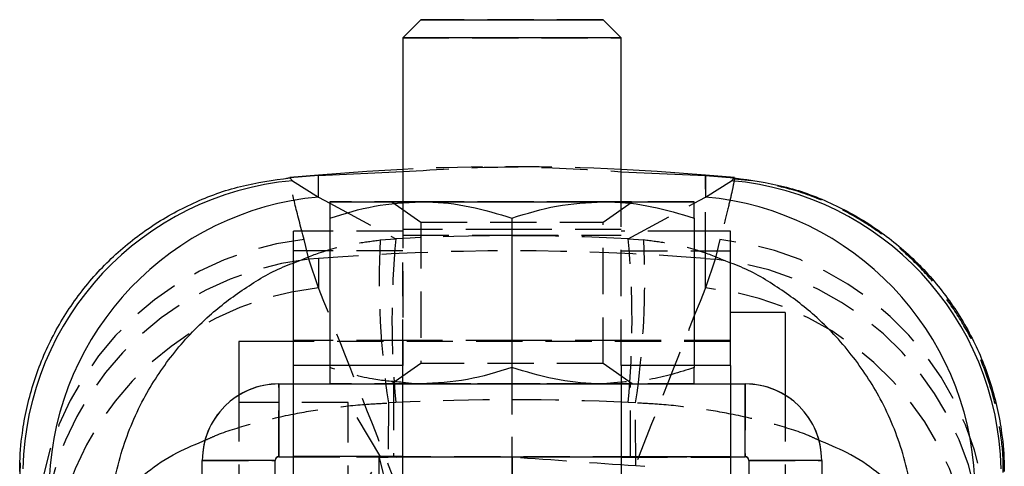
# Model space of a CAD drawing. Extents: x 41 to 411, y 12 to 288.
# Tile 18 of 24: x 253 to 280, y 264 to 276. Entities that reach past the tile are written whole.
import ezdxf

# ---------------------------------------------------------------- set-up
doc = ezdxf.new("R2010")
doc.units = 0
doc.linetypes.add('HIDDEN', pattern=[1.905, 1.27, -0.635])
doc.layers.get('0').update_dxf_attribs({"linetype": 'CONTINUOUS'})

msp = doc.modelspace()

# ---------------------------------------------------------------- linework, layer by layer
at = {"color": 7, "linetype": 'CONTINUOUS'}
for p, q in [((264.404568, 276.016051), (263.904568, 275.516052)), ((269.904568, 275.516052), (269.404568, 276.016051)), ((263.904568, 275.516052), (263.904568, 271.016859)), ((269.904568, 271.016859), (269.904568, 275.516052)), ((260.804426, 271.673615), (260.802401, 271.673438)), ((260.802401, 271.673438), (260.875371, 271.595534)), ((261.596784, 271.74848), (260.804129, 271.679132)), ((261.596784, 271.742909), (260.804426, 271.673615)), ((261.596784, 271.742909), (263.904568, 271.844013)), ((261.596784, 271.145244), (261.596784, 271.742909)), ((269.904568, 271.843244), (272.212353, 271.742909)), ((273.007345, 271.678927), (272.212353, 271.74848)), ((272.212353, 271.742909), (272.212353, 271.145244)), ((272.212353, 271.742909), (273.00471, 271.673615)), ((272.933765, 271.595534), (273.006736, 271.673438)), ((273.006736, 271.673438), (273.00471, 271.673615)), ((260.875371, 271.595534), (261.596784, 271.145244)), ((272.212353, 271.145244), (272.933765, 271.595534)), ((261.904568, 270.570051), (261.904568, 266.518372)), ((266.904568, 270.570634), (266.904568, 266.463798)), ((271.904568, 270.570051), (271.904568, 266.518372)), ((261.904568, 270.20585), (260.904568, 270.20585)), ((260.904568, 269.67034), (260.904568, 270.20585)), ((272.904568, 270.20585), (271.904568, 270.20585)), ((272.904568, 269.67034), (272.904568, 270.20585)), ((260.904568, 266.518372), (260.904568, 269.67034)), ((272.904568, 266.518372), (272.904568, 269.67034)), ((274.404568, 267.974599), (272.904568, 267.974599)), ((274.404568, 267.974599), (274.404568, 265.706519)), ((260.904568, 267.180849), (259.404569, 267.180849)), ((259.404569, 267.180849), (259.404569, 265.706519)), ((263.904568, 266.518372), (260.904568, 266.518372)), ((260.904568, 264.018875), (260.904568, 266.518372)), ((263.904568, 264.018875), (263.904568, 266.518372)), ((272.904568, 266.518372), (269.904568, 266.518372)), ((269.904568, 266.518372), (269.904568, 264.018875)), ((272.904568, 266.518372), (272.904568, 264.018875)), ((260.504569, 266.017665), (260.504569, 264.017665)), ((260.504569, 266.017665), (260.904568, 266.017665)), ((263.904568, 266.017665), (269.904568, 266.017665)), ((269.904568, 266.064928), (269.404568, 266.016925)), ((272.904568, 266.017665), (273.304568, 266.017665)), ((273.304568, 264.017665), (273.304568, 266.017665)), ((260.404568, 263.917665), (258.404568, 263.917665)), ((258.404568, 262.017665), (258.404568, 263.917665)), ((260.404568, 262.017665), (260.404568, 263.917665)), ((260.504569, 264.017665), (260.504569, 264.014439)), ((260.504569, 264.017665), (260.904568, 264.017665)), ((260.504569, 264.014439), (260.904568, 264.014439)), ((263.904568, 264.018875), (260.904568, 264.018875)), ((260.904568, 250.818875), (260.904568, 264.018875)), ((263.904568, 250.818875), (263.904568, 264.018875)), ((263.904568, 264.017665), (269.904568, 264.017665)), ((269.904568, 264.018875), (272.904568, 264.018875)), ((269.904568, 264.018875), (269.904568, 250.818875)), ((272.904568, 264.018875), (272.904568, 250.818875)), ((272.904568, 264.017665), (273.304568, 264.017665)), ((272.904568, 264.014439), (273.304568, 264.014439)), ((273.304568, 264.017665), (273.304568, 264.014439)), ((275.404569, 263.917665), (273.404569, 263.917665)), ((273.404569, 263.917665), (273.404569, 262.017665)), ((275.404569, 263.917665), (275.404569, 262.017665))]:
    msp.add_line(p, q, dxfattribs=at)
at = {"color": 7, "linetype": 'HIDDEN'}
for p, q in [((260.80413, 271.669994), (260.713152, 271.65787)), ((272.212353, 269.457994), (272.212353, 271.74848)), ((273.484413, 271.59012), (273.002938, 271.638858)), ((273.005143, 271.671737), (273.005922, 271.668356)), ((273.005922, 271.668356), (273.006284, 271.66679)), ((261.904568, 270.979207), (263.715493, 270.002298)), ((263.608861, 271.016052), (264.404568, 270.45889)), ((263.904568, 271.016859), (263.904568, 266.518372)), ((269.404568, 270.45889), (270.200276, 271.016052)), ((269.904568, 266.518372), (269.904568, 271.016859)), ((270.093644, 270.002298), (271.904568, 270.979207)), ((266.904568, 270.255849), (263.904568, 270.255849)), ((264.404568, 270.45889), (264.404568, 266.573212)), ((266.904568, 270.255849), (266.904568, 257.782225)), ((269.904568, 270.255849), (266.904568, 270.255849)), ((269.404568, 266.573212), (269.404568, 270.45889)), ((263.904568, 270.20585), (261.904568, 270.20585)), ((263.28811, 269.968452), (263.715493, 270.002298)), ((263.904568, 270.100749), (266.904568, 270.100749)), ((266.904568, 270.100749), (269.904568, 270.100749)), ((271.904568, 270.20585), (269.904568, 270.20585)), ((270.093644, 270.002298), (270.521026, 269.968452)), ((261.329217, 269.436695), (261.195536, 269.97944)), ((272.6136, 269.97944), (272.47992, 269.436695)), ((261.596784, 269.457994), (261.329217, 269.436695)), ((261.596784, 269.457994), (261.596784, 268.654567)), ((263.904568, 269.67034), (261.904568, 269.67034)), ((269.904568, 269.67034), (271.904568, 269.67034)), ((272.212353, 269.457994), (272.47992, 269.436695)), ((272.212353, 268.654567), (272.212353, 269.457994)), ((261.596784, 268.654567), (261.329217, 269.436695)), ((263.904568, 266.518372), (263.904568, 269.349575)), ((269.904568, 266.518372), (269.904568, 269.349575)), ((272.47992, 269.436695), (272.212353, 268.654567)), ((263.904568, 267.20585), (260.904568, 267.20585)), ((272.904568, 267.180849), (260.904568, 267.180849)), ((266.904568, 267.20585), (263.904568, 267.20585)), ((269.904568, 267.20585), (266.904568, 267.20585)), ((272.904568, 267.20585), (269.904568, 267.20585)), ((261.904568, 266.518372), (261.904568, 266.463217)), ((264.404568, 266.573213), (263.608861, 266.016052)), ((270.200276, 266.016052), (269.404568, 266.573213)), ((271.904568, 266.518372), (271.904568, 266.463217)), ((266.904568, 266.463798), (266.904568, 266.46147)), ((266.904568, 266.463798), (266.904568, 257.782225)), ((260.504569, 266.017665), (260.504569, 266.014438)), ((260.504569, 264.014439), (260.504569, 266.014438)), ((260.504569, 266.014438), (273.304568, 266.014438)), ((260.904568, 266.017665), (263.904568, 266.017665)), ((263.654568, 266.016052), (263.654568, 264.016052)), ((269.904568, 266.017665), (272.904568, 266.017665)), ((270.154568, 264.016052), (270.154568, 266.016052)), ((273.304568, 266.017665), (273.304568, 266.014438)), ((273.304568, 266.014438), (273.304568, 264.014439)), ((259.404569, 265.706519), (259.404569, 261.014641)), ((274.404568, 265.706519), (274.404568, 261.014641)), ((262.404569, 265.50585), (259.404569, 265.50585)), ((262.404569, 262.505849), (262.404569, 265.50585)), ((263.305859, 264.005849), (262.404569, 265.50585)), ((263.512688, 265.493008), (263.507204, 263.999854)), ((263.715493, 265.507431), (263.512688, 265.493008)), ((270.296449, 265.493008), (270.093644, 265.507431)), ((270.302817, 263.762281), (270.296449, 265.493008)), ((253.401554, 263.853385), (253.397377, 263.534651)), ((258.404568, 263.914439), (260.404568, 263.914439)), ((263.904568, 264.017866), (260.904568, 264.017866)), ((260.904568, 264.017665), (263.904568, 264.017665)), ((260.904568, 264.014439), (272.904568, 264.014439)), ((263.904568, 264.008923), (260.904568, 264.008923)), ((263.904568, 264.0046), (260.904568, 264.0046)), ((262.404569, 262.505849), (263.305859, 264.005849)), ((263.261203, 249.710693), (263.26121, 263.999536)), ((263.507204, 263.999854), (263.26121, 263.999536)), ((263.26121, 263.999536), (263.548034, 262.805142)), ((266.905178, 264.001577), (266.915211, 262.805142)), ((269.904568, 264.017866), (272.904568, 264.017866)), ((269.904568, 264.017665), (272.904568, 264.017665)), ((269.904568, 264.008923), (272.904568, 264.008923)), ((269.904568, 264.0046), (272.904568, 264.0046)), ((273.404569, 263.914439), (275.404569, 263.914439)), ((270.547927, 263.744826), (270.302817, 263.762281))]:
    msp.add_line(p, q, dxfattribs=at)
at = {"color": 8, "linetype": 'CONTINUOUS'}
for p, q in [((261.596784, 271.742909), (261.596784, 271.74848)), ((272.212353, 271.74848), (272.212353, 271.742909)), ((273.00471, 271.673615), (273.005143, 271.671737)), ((261.596784, 271.145244), (261.904568, 270.979207)), ((271.904568, 270.979207), (272.212353, 271.145244)), ((261.904568, 269.67034), (260.904568, 269.67034)), ((271.904568, 269.67034), (272.904568, 269.67034))]:
    msp.add_line(p, q, dxfattribs=at)
at = {"color": 7, "linetype": 'CONTINUOUS', "flags": 128}
for points in [[(264.404568, 276.016051), (264.436943, 276.016133), (264.60462, 276.016249), (264.905962, 276.016355), (265.323455, 276.016442), (265.832837, 276.016508), (266.404504, 276.016545), (267.005233, 276.016556), (267.600112, 276.016536), (268.154568, 276.016489)], [(268.154568, 276.016489), (268.636379, 276.016415), (269.017543, 276.016321), (269.275909, 276.016211), (269.396462, 276.016092), (269.404568, 276.016051)], [(268.404568, 275.516576), (267.788834, 275.51663), (267.128759, 275.516656), (266.457442, 275.51665), (265.808545, 275.516615), (265.214608, 275.516551), (264.705413, 275.516464), (264.306492, 275.516354), (264.03785, 275.516229), (263.912957, 275.516097), (263.904568, 275.516052)], [(269.904568, 275.516052), (269.871061, 275.516142), (269.69719, 275.516272), (269.383285, 275.516393), (268.945087, 275.516495), (268.404568, 275.516576)], [(263.904568, 271.906287), (262.921518, 271.849832), (261.596784, 271.74848)], [(272.212353, 271.74848), (270.887619, 271.849832), (269.904568, 271.906287)], [(261.904568, 271.016052), (261.947344, 271.016183), (262.074939, 271.016313), (262.285171, 271.016438), (262.574441, 271.016555), (262.937802, 271.016665), (263.369035, 271.016764), (263.860761, 271.016851), (264.404568, 271.016924)], [(264.404568, 271.016924), (264.991151, 271.016984), (265.610473, 271.017025), (266.251937, 271.017051), (266.904568, 271.01706), (267.557199, 271.017051), (268.198664, 271.017025), (268.817986, 271.016984), (269.404568, 271.016924)], [(269.404568, 271.016924), (269.948375, 271.016851), (270.440102, 271.016764), (270.871335, 271.016665), (271.234695, 271.016555), (271.523966, 271.016438), (271.734198, 271.016313), (271.861793, 271.016183), (271.904568, 271.016052)], [(263.904568, 264.016304), (264.033154, 264.016359), (264.427542, 264.016476), (264.937752, 264.016574), (265.539929, 264.016646), (266.205914, 264.016692), (266.904568, 264.016707)], [(266.904568, 264.016707), (267.603222, 264.016692), (268.269208, 264.016646), (268.871385, 264.016574), (269.381595, 264.016476), (269.775983, 264.016359), (269.904568, 264.016304)]]:
    msp.add_lwpolyline(points, dxfattribs=at)
at = {"color": 7, "linetype": 'HIDDEN', "flags": 128}
for points in [[(269.404568, 276.016051), (269.372194, 276.015971), (269.204517, 276.015854), (268.903175, 276.01575), (268.485682, 276.015662), (267.9763, 276.015597), (267.404633, 276.015558), (266.803904, 276.015548), (266.209025, 276.015567), (265.654568, 276.015615), (265.172758, 276.015688), (264.791593, 276.015783), (264.533227, 276.015891), (264.412675, 276.01601), (264.404568, 276.016051)], [(263.904568, 275.516052), (263.938076, 275.515961), (264.111947, 275.51583), (264.425852, 275.515711), (264.86405, 275.515609), (265.404568, 275.515527), (266.020303, 275.515473), (266.680378, 275.515449), (267.351695, 275.515454), (268.000592, 275.515488), (268.594529, 275.515551), (269.103724, 275.515641), (269.502645, 275.515749), (269.771287, 275.515873), (269.89618, 275.516006), (269.904568, 275.516052)], [(264.404568, 271.015179), (263.860761, 271.015251), (263.369035, 271.015339), (262.937802, 271.015438), (262.574441, 271.015548), (262.285171, 271.015667), (262.074939, 271.015792), (261.947344, 271.01592), (261.904568, 271.016052)], [(263.608861, 271.016052), (263.685912, 271.015909), (263.913465, 271.015773), (264.280878, 271.01565), (264.770972, 271.015546), (265.360831, 271.015464), (266.022873, 271.015412), (266.726142, 271.015387), (267.437755, 271.015397), (268.124436, 271.015434), (268.754077, 271.015501), (269.297237, 271.015594), (269.728519, 271.01571), (270.027756, 271.01584), (270.180957, 271.01598), (270.180957, 271.016123), (270.027756, 271.016265), (269.728519, 271.016395), (269.297237, 271.016509), (268.754077, 271.016602), (268.124436, 271.016669), (267.437755, 271.016708), (266.726142, 271.016715), (266.022873, 271.016691), (265.360831, 271.016639), (264.770972, 271.016559), (264.280878, 271.016455), (263.913465, 271.01633), (263.685912, 271.016194), (263.608861, 271.016052)], [(269.404568, 271.015179), (268.817986, 271.015121), (268.198664, 271.015078), (267.557199, 271.015052), (266.904568, 271.015043), (266.251937, 271.015052), (265.610473, 271.015078), (264.991151, 271.015121), (264.404568, 271.015179)], [(271.904568, 271.016052), (271.861793, 271.01592), (271.734198, 271.015792), (271.523966, 271.015667), (271.234695, 271.015548), (270.871335, 271.015438), (270.440102, 271.015339), (269.948375, 271.015251), (269.404568, 271.015179)], [(264.404568, 270.45889), (264.477214, 270.458771), (264.690928, 270.458658), (265.033291, 270.458557), (265.484406, 270.458477), (266.018056, 270.458419), (266.603227, 270.458391), (267.20591, 270.458391), (267.791081, 270.458419), (268.32473, 270.458477), (268.775845, 270.458557), (269.118209, 270.458658), (269.331923, 270.458771), (269.404568, 270.45889)], [(269.404568, 266.573213), (269.404568, 266.573212), (269.331923, 266.573092), (269.118209, 266.572979), (268.775845, 266.572878), (268.32473, 266.572798), (267.791081, 266.57274), (267.20591, 266.572712), (266.603227, 266.572712), (266.018056, 266.57274), (265.484406, 266.572798), (265.033291, 266.572878), (264.690928, 266.572979), (264.477214, 266.573092), (264.404568, 266.573212)], [(261.904568, 266.016052), (261.947344, 266.016184), (262.074939, 266.016313), (262.285171, 266.016438), (262.574441, 266.016556), (262.937802, 266.016665), (263.369035, 266.016765), (263.860761, 266.016852), (264.404568, 266.016925)], [(264.404568, 266.015179), (263.860761, 266.015252), (263.369035, 266.015339), (262.937802, 266.015438), (262.574441, 266.015548), (262.285171, 266.015666), (262.074939, 266.015791), (261.947344, 266.01592), (261.904568, 266.016052)], [(263.608861, 266.016052), (263.685912, 266.015909), (263.913465, 266.015773), (264.280878, 266.01565), (264.770972, 266.015546), (265.360831, 266.015465), (266.022873, 266.015412), (266.726142, 266.015388), (267.437755, 266.015396), (268.124436, 266.015435), (268.754077, 266.015502), (269.297237, 266.015595), (269.728519, 266.015709), (270.027756, 266.01584), (270.180957, 266.01598), (270.180957, 266.016123), (270.027756, 266.016264), (269.728519, 266.016394), (269.297237, 266.016509), (268.754077, 266.016602), (268.124436, 266.016669), (267.437755, 266.016707), (266.726142, 266.016716), (266.022873, 266.016692), (265.360831, 266.016639), (264.770972, 266.016558), (264.280878, 266.016454), (263.913465, 266.016331), (263.685912, 266.016195), (263.608861, 266.016052)], [(266.904568, 266.016707), (267.603222, 266.016692), (268.269208, 266.016647), (268.871385, 266.016573), (269.381595, 266.016476), (269.775983, 266.016359), (270.036106, 266.016228), (270.149802, 266.016087), (270.111755, 266.015946), (269.923743, 266.015809), (269.594558, 266.015684), (269.139592, 266.015577), (268.580118, 266.01549), (267.942298, 266.015431), (267.255955, 266.015401), (266.553182, 266.015401), (265.866838, 266.015431), (265.229018, 266.01549), (264.669545, 266.015577), (264.214579, 266.015684), (263.885394, 266.015809), (263.697382, 266.015946), (263.659335, 266.016087), (263.773031, 266.016228), (264.033154, 266.016359), (264.427542, 266.016476), (264.937752, 266.016573), (265.539929, 266.016647), (266.205914, 266.016692), (266.904568, 266.016707)], [(264.404568, 266.016925), (264.991151, 266.016983), (265.610473, 266.017026), (266.251937, 266.017052), (266.904568, 266.01706), (267.557199, 266.017052), (268.198664, 266.017026), (268.817986, 266.016983), (269.404568, 266.016925)], [(269.404568, 266.015179), (268.817986, 266.01512), (268.198664, 266.015078), (267.557199, 266.015052), (266.904568, 266.015044), (266.251937, 266.015052), (265.610473, 266.015078), (264.991151, 266.01512), (264.404568, 266.015179)], [(269.404568, 266.016925), (269.948375, 266.016852), (270.440102, 266.016765), (270.871335, 266.016665), (271.234695, 266.016556), (271.523966, 266.016438), (271.734198, 266.016313), (271.861793, 266.016184), (271.904568, 266.016052)], [(271.904568, 266.016052), (271.861793, 266.01592), (271.734198, 266.015791), (271.523966, 266.015666), (271.234695, 266.015548), (270.871335, 266.015438), (270.440102, 266.015339), (269.948375, 266.015252), (269.404568, 266.015179)], [(269.904568, 264.016304), (270.036106, 264.016227), (270.149802, 264.016088), (270.111755, 264.015946), (269.923743, 264.015809), (269.594558, 264.015684), (269.139592, 264.015576), (268.580118, 264.015491), (267.942298, 264.015431), (267.255955, 264.0154), (266.553182, 264.0154), (265.866838, 264.015431), (265.229018, 264.015491), (264.669545, 264.015576), (264.214579, 264.015684), (263.885394, 264.015809), (263.697382, 264.015946), (263.659335, 264.016088), (263.773031, 264.016227), (263.904568, 264.016304)]]:
    msp.add_lwpolyline(points, dxfattribs=at)
at = {"color": 7, "linetype": 'HIDDEN'}
for centre, radius, start, end in [((266.904568, 211.080223), 60.9, 87.17640504, 92.82359496), ((287.446641, 267.754865), 23.837331, 174.5899982, 185.4100018), ((246.362496, 267.754865), 23.837331, 354.5899982, 5.4100018), ((262.125547, 261.763803), 8.268108, 96.4583925, 178.6454022), ((286.113481, 268.870472), 22.851763, 177.2459953, 188.499388), ((247.695656, 268.870472), 22.851763, 351.500612, 2.7540047), ((271.731009, 261.807175), 8.219786, 1.0601671, 83.8360382), ((266.904568, 202.760619), 66.908239, 85.44998422, 94.55001578), ((262.239856, 261.232795), 8.254286, 96.3339421, 177.499389), ((271.633084, 261.292466), 8.188138, 2.1029414, 84.0637275), ((262.507422, 260.450667), 8.254286, 96.3339435, 177.4993912), ((271.365517, 260.510337), 8.188138, 2.1029418, 84.0637236), ((260.504567, 263.914439), 2.099999, 89.9999673, 179.9999946), ((273.304569, 263.914439), 2.099999, 0.0000054, 90.0000327)]:
    msp.add_arc(centre, radius, start, end, dxfattribs=at)
at = {"color": 7, "linetype": 'CONTINUOUS'}
for centre, radius, start, end in [((261.604959, 263.498278), 8.130058, 95.1486209, 178.6560704), ((272.204178, 263.498278), 8.130058, 1.3439296, 84.8513791), ((262.326552, 263.047999), 8.130063, 95.1499, 177.5697428), ((271.482585, 263.047999), 8.130063, 2.4302572, 84.8501), ((260.504568, 263.917664), 2.1, 89.9999928, 179.999969), ((273.304568, 263.917664), 2.1, 0.000031, 90.0000072), ((260.504569, 263.917664), 0.100001, 90.0003448, 179.9993884), ((260.504569, 263.914438), 0.100001, 90.0003448, 179.9993884), ((273.304568, 263.917664), 0.100001, 0.0006116, 89.9996552), ((273.304568, 263.914438), 0.100001, 0.0006116, 89.9996552)]:
    msp.add_arc(centre, radius, start, end, dxfattribs=at)
at = {"color": 7, "linetype": 'HIDDEN'}
for centre, major_axis, ratio, start_param, end_param in [((266.904568, 211.288631), (60.9, 0), 0.96542423, 1.518406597, 1.623186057), ((266.904568, 200.13233), (-58.237927, 167.575501), 0.106273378, 5.057564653, 5.096419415), ((266.904568, 200.13233), (58.237927, 167.575501), 0.106273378, 1.186765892, 1.225620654), ((266.904568, 211.288631), (60.9, 0), 0.891515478, 1.518406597, 1.623186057), ((266.904568, 262.895032), (60.9, 0), 0.01816986, 1.570786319, 1.626611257), ((266.904568, 262.895724), (60.899951, -4.259693), 0.018070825, 1.516230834, 1.572050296)]:
    msp.add_ellipse(centre, major_axis=major_axis, ratio=ratio, start_param=start_param, end_param=end_param, dxfattribs=at)
for points, knots in [([(263.904568, 271.844013), (264.897806, 271.909055), (266.897784, 272.040023), (268.897806, 271.909131), (269.904568, 271.843244)], [0, 0, 0, 0, 0.496624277, 1, 1, 1, 1]), ([(261.195536, 269.97944), (261.103332, 270.337291), (260.917205, 271.059665), (260.797393, 271.618783), (260.802148, 271.655854), (260.804426, 271.673615)], [0, 0, 0, 0, 0.338340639, 0.682990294, 1, 1, 1, 1]), ([(273.009757, 271.651728), (273.00263, 271.60528), (272.988376, 271.512384), (272.912307, 271.165944), (272.794959, 270.67703), (272.674053, 270.21197), (272.6136, 269.97944)], [0, 0, 0, 0, 0.246583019, 0.493165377, 0.746582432, 1, 1, 1, 1]), ([(280.384141, 263.58394), (280.385643, 263.626995), (280.397257, 263.960001), (280.338384, 264.559333), (280.196905, 265.393573), (279.959992, 266.221012), (279.618604, 267.060474), (279.170762, 267.879468), (278.621201, 268.655172), (277.976815, 269.369278), (277.246826, 270.006544), (276.442247, 270.555731), (275.550917, 271.015212), (274.635266, 271.362896), (273.99747, 271.492307), (273.705183, 271.551613)], [0, 0, 0, 0, 0.011471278, 0.08872434, 0.15928838, 0.23637492, 0.316924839, 0.399706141, 0.483905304, 0.569023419, 0.654746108, 0.740866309, 0.827240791, 0.920828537, 1, 1, 1, 1]), ([(260.904568, 269.335699), (261.138729, 269.433537), (261.69859, 269.66746), (262.506472, 269.865846), (263.073534, 269.940285), (263.28811, 269.968452)], [0, 0, 0, 0, 0.308865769, 0.738475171, 1, 1, 1, 1]), ([(272.904568, 269.335699), (272.670408, 269.433537), (272.110547, 269.66746), (271.302665, 269.865846), (270.735603, 269.940285), (270.521026, 269.968452)], [0, 0, 0, 0, 0.308865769, 0.738475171, 1, 1, 1, 1]), ([(263.904568, 266.056091), (263.623103, 266.0794), (262.945066, 266.135552), (262.288552, 266.342296), (261.904568, 266.463217)], [0, 0, 0, 0, 0.41511756, 1, 1, 1, 1]), ([(261.904568, 266.463217), (261.904568, 266.403959), (261.904568, 266.24627), (261.904568, 266.060469), (261.904568, 266.03092), (261.904568, 266.016052)], [0, 0, 0, 0, 0.230235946, 0.612668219, 1, 1, 1, 1]), ([(271.904568, 266.463217), (271.499115, 266.334298), (270.84267, 266.125572), (270.164042, 266.081702), (269.904568, 266.064928)], [0, 0, 0, 0, 0.6176486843, 1, 1, 1, 1]), ([(271.904568, 266.016052), (271.904568, 266.030543), (271.904568, 266.059736), (271.904568, 266.244928), (271.904568, 266.403959), (271.904568, 266.463217)], [0, 0, 0, 0, 0.382117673, 0.769764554, 1, 1, 1, 1]), ([(258.520007, 264.486164), (258.600729, 264.523604), (258.956607, 264.688664), (259.73693, 264.923249), (260.763633, 265.175321), (261.821175, 265.35026), (262.727349, 265.450544), (263.297097, 265.481351), (263.512688, 265.493008)], [0, 0, 0, 0, 0.064727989, 0.285364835, 0.505943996, 0.695343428, 0.88471896, 1, 1, 1, 1]), ([(275.299396, 264.481556), (275.215358, 264.520573), (274.856316, 264.687271), (274.072348, 264.923304), (273.045472, 265.175308), (271.98797, 265.350263), (271.081787, 265.450544), (270.512039, 265.481351), (270.296449, 265.493008)], [0, 0, 0, 0, 0.067242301, 0.287286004, 0.507272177, 0.696162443, 0.885028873, 1, 1, 1, 1])]:
    msp.add_open_spline(points, degree=3, knots=knots, dxfattribs=at)
at = {"color": 7, "linetype": 'CONTINUOUS'}
for points, knots in [([(253.392057, 263.614868), (253.392481, 263.660782), (253.395731, 264.012804), (253.45929, 264.82018), (253.725388, 266.014621), (254.242122, 267.288115), (254.969051, 268.454546), (255.877985, 269.485302), (256.949977, 270.34641), (258.149177, 271.015103), (259.444304, 271.485445), (260.349702, 271.610773), (260.802401, 271.673438)], [0, 0, 0, 0, 0.011482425, 0.08803525, 0.202035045, 0.316034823, 0.43003067, 0.544026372, 0.658019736, 0.772013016, 0.886006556, 1, 1, 1, 1]), ([(273.006736, 271.673438), (273.459435, 271.610773), (274.364833, 271.485445), (275.65996, 271.015103), (276.85916, 270.34641), (277.931152, 269.485302), (278.840086, 268.454546), (279.567014, 267.288115), (280.083749, 266.014621), (280.349847, 264.82018), (280.413406, 264.012804), (280.416656, 263.660782), (280.41708, 263.614868)], [0, 0, 0, 0, 0.113993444, 0.227986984, 0.341980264, 0.455973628, 0.56996933, 0.683965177, 0.797964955, 0.91196475, 0.988517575, 1, 1, 1, 1]), ([(261.904568, 270.570051), (262.310579, 270.694918), (263.130046, 270.946941), (263.977162, 270.993456), (264.404568, 271.016924)], [0, 0, 0, 0, 0.495457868, 1, 1, 1, 1]), ([(261.904568, 271.016052), (261.904568, 271.001711), (261.904568, 270.972821), (261.904568, 270.788019), (261.904568, 270.629222), (261.904568, 270.570051)], [0, 0, 0, 0, 0.382118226, 0.769765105, 1, 1, 1, 1]), ([(264.404568, 271.016924), (264.463803, 271.016399), (264.912546, 271.012417), (265.758653, 270.914985), (266.52027, 270.686117), (266.904568, 270.570634)], [0, 0, 0, 0, 0.070062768, 0.530770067, 1, 1, 1, 1]), ([(266.904568, 270.570634), (267.310579, 270.695406), (268.130045, 270.947236), (268.977162, 270.993555), (269.404568, 271.016924)], [0, 0, 0, 0, 0.495458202, 1, 1, 1, 1]), ([(269.404568, 271.016924), (269.463803, 271.016385), (269.912545, 271.0123), (270.758654, 270.914668), (271.52027, 270.685623), (271.904568, 270.570051)], [0, 0, 0, 0, 0.070062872, 0.530770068, 1, 1, 1, 1]), ([(271.904568, 270.570051), (271.904568, 270.629222), (271.904568, 270.786678), (271.904568, 270.972091), (271.904568, 271.001336), (271.904568, 271.016052)], [0, 0, 0, 0, 0.230235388, 0.61266668, 1, 1, 1, 1]), ([(266.904568, 266.463798), (266.498557, 266.338932), (265.679092, 266.086911), (264.831975, 266.040395), (264.404568, 266.016925)], [0, 0, 0, 0, 0.495458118, 1, 1, 1, 1]), ([(269.404568, 266.016925), (269.345333, 266.017465), (268.896591, 266.021552), (268.050484, 266.11918), (267.288867, 266.348226), (266.904568, 266.463798)], [0, 0, 0, 0, 0.070062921, 0.53077035, 1, 1, 1, 1]), ([(264.404568, 266.016925), (264.345281, 266.016679), (264.177956, 266.015986), (264.011831, 266.040356), (263.904568, 266.056091)], [0, 0, 0, 0, 0.354324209, 1, 1, 1, 1])]:
    msp.add_open_spline(points, degree=3, knots=knots, dxfattribs=at)
at = {"color": 8, "linetype": 'CONTINUOUS'}
for points, knots in [([(255.846583, 262.052458), (255.846751, 262.058045), (255.846947, 262.064572), (255.847285, 262.075243), (255.847688, 262.087565), (255.84851, 262.111098), (255.850045, 262.150893), (255.853034, 262.217701), (255.859227, 262.329919), (255.872944, 262.518652), (255.905515, 262.837263), (255.988504, 263.381255), (256.22075, 264.345463), (256.720454, 265.564618), (257.555146, 266.839869), (258.502036, 267.856447), (259.545397, 268.644817), (260.333693, 269.119219), (260.811628, 269.300455), (260.904568, 269.335699)], [0, 0, 0, 0, 0.001864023, 0.002178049, 0.003559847, 0.005975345, 0.010030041, 0.016837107, 0.028268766, 0.047483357, 0.079861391, 0.134815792, 0.23010188, 0.407284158, 0.562930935, 0.718514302, 0.844117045, 0.969686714, 1, 1, 1, 1]), ([(277.962553, 262.052458), (277.962386, 262.058045), (277.962189, 262.064572), (277.961851, 262.075243), (277.961449, 262.087565), (277.960627, 262.111098), (277.959092, 262.150893), (277.956102, 262.217701), (277.949909, 262.329919), (277.936193, 262.518652), (277.903622, 262.837263), (277.820633, 263.381255), (277.588387, 264.345463), (277.088682, 265.564618), (276.253991, 266.839869), (275.307101, 267.856447), (274.26374, 268.644817), (273.475443, 269.119219), (272.997509, 269.300455), (272.904568, 269.335699)], [0, 0, 0, 0, 0.001864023, 0.002178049, 0.003559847, 0.005975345, 0.010030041, 0.016837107, 0.028268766, 0.047483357, 0.079861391, 0.134815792, 0.23010188, 0.407284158, 0.562930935, 0.718514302, 0.844117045, 0.969686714, 1, 1, 1, 1]), ([(255.846583, 262.052458), (255.846908, 262.054897), (255.847287, 262.057747), (255.847929, 262.06241), (255.848678, 262.067791), (255.850165, 262.078076), (255.852822, 262.095453), (255.857698, 262.124631), (255.86706, 262.173633), (255.886106, 262.256037), (255.927665, 262.395121), (256.026114, 262.632481), (256.284826, 263.053306), (256.824535, 263.582434), (257.611062, 264.102762), (258.245474, 264.370363), (258.520007, 264.486164)], [0, 0, 0, 0, 0.002734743, 0.003195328, 0.00522508, 0.008769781, 0.014720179, 0.024709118, 0.041482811, 0.069675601, 0.117180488, 0.197804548, 0.337592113, 0.597482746, 0.825815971, 1, 1, 1, 1]), ([(277.962553, 262.052458), (277.962229, 262.054897), (277.961849, 262.057747), (277.961208, 262.06241), (277.960459, 262.067791), (277.958972, 262.078076), (277.956314, 262.095453), (277.951438, 262.124631), (277.942077, 262.173633), (277.923031, 262.256037), (277.881472, 262.395121), (277.783021, 262.63248), (277.524325, 263.05331), (276.984506, 263.582404), (276.201022, 264.101079), (275.570314, 264.367231), (275.299396, 264.481556)], [0, 0, 0, 0, 0.002740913, 0.003202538, 0.005236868, 0.008789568, 0.014753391, 0.024764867, 0.041576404, 0.069832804, 0.117444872, 0.198250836, 0.338353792, 0.598830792, 0.827679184, 1, 1, 1, 1])]:
    msp.add_open_spline(points, degree=3, knots=knots, dxfattribs=at)

doc.saveas('drawing.dxf')
